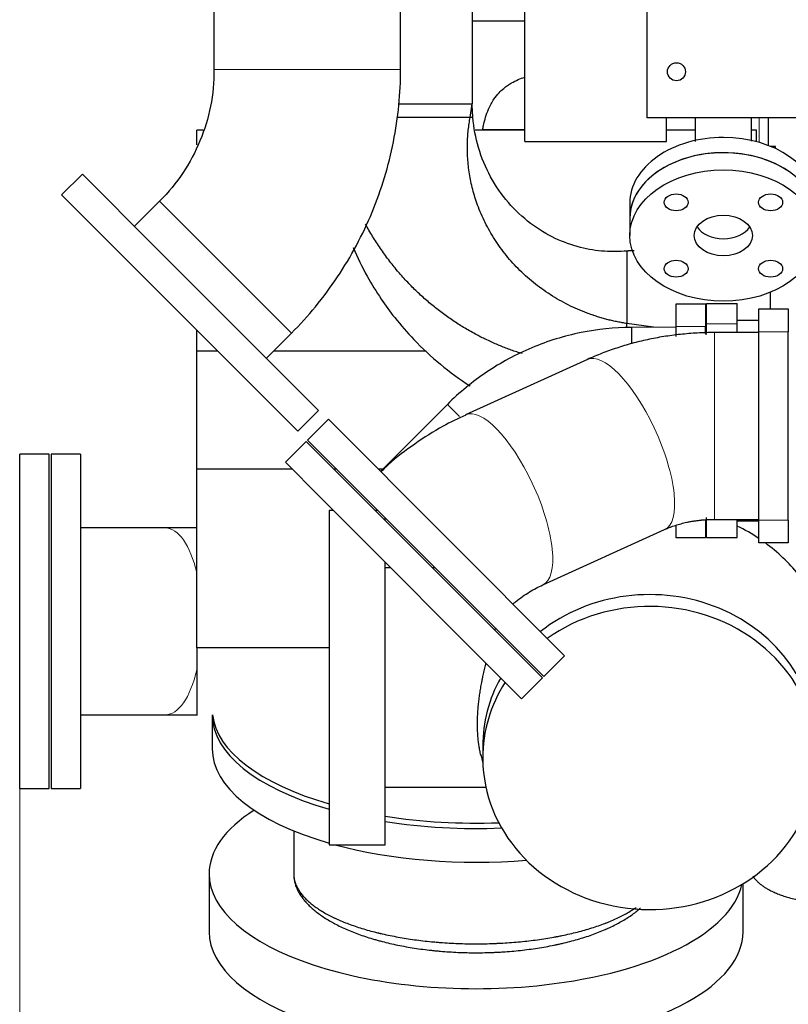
# Model space of a CAD drawing. Header units: inches. Extents: x 0 to 23760, y -13 to 16800.
# Tile 72 of 207: x 1778 to 2354, y 11481 to 12217. Entities that reach past the tile are written whole.
import ezdxf

# ---------------------------------------------------------------- set-up
doc = ezdxf.new("R2010")
doc.units = ezdxf.units.IN
doc.layers.add('254', color=7, linetype='Continuous', true_color=0xffffff)
doc.styles.add('latin_extended', font='simplex.shx')
doc.dimstyles.get("Standard").update_dxf_attribs({"dimtxt": 0.18, "dimasz": 0.18, "dimexe": 0.18, "dimexo": 0.0625, "dimgap": 0.09, "dimtad": 0, "dimtih": 1, "dimtoh": 1, "dimdec": 4, "dimzin": 0, "dimdsep": 46, "dimtxsty": 'Standard', "dimcen": 0.09, "dimadec": 0, "dimazin": 0, "dimtfac": 1, "dimtdec": 4, "dimtofl": 0, "dimtmove": 0, "dimatfit": 3, "dimfxl": 1, "dimtolj": 1, "dimtzin": 0, "dimarcsym": 0})

# ---------------------------------------------------------------- blocks, each defined once
blk = doc.blocks.new('_U9')
at = {"layer": '254', "color": 3, "linetype": 'Continuous', "lineweight": 13, "transparency": 16777216}
for p, q in [((8898.06, 13463.46), (8898.06, 9735.96)), ((1778.38, 11727.46), (1778.38, 9735.96)), ((1918.38, 9775.96), (8758.06, 9775.96))]:
    blk.add_line(p, q, dxfattribs=at)
at = {"layer": '254', "color": 3, "transparency": 16777216}
for points in [[(1918.38, 9799.3), (1918.38, 9752.63), (1778.38, 9775.96)], [(8758.06, 9752.63), (8758.06, 9799.3), (8898.06, 9775.96)]]:
    blk.add_solid(points, dxfattribs=at)
at = {"layer": 'Defpoints', "color": 0, "transparency": 16777216}
for p in [(8898.06, 13503.46), (1778.38, 11767.46), (8898.06, 9775.96)]:
    blk.add_point(p, dxfattribs=at)
at = {"layer": '254', "color": 2, "lineweight": 13, "transparency": 16777216, "insert": (5104.89, 9985.96), "char_height": 140, "attachment_point": 1, "style": 'latin_extended'}
blk.add_mtext('\\A1;7120', dxfattribs=at)

msp = doc.modelspace()

# ---------------------------------------------------------------- linework, layer by layer
at = {"layer": '254', "color": 2, "linetype": 'Continuous', "lineweight": 25}
for p, q in [((1923.822, 12519.762), (1923.822, 12180.138)), ((2063.522, 12180.138), (2063.522, 12519.762)), ((2247.965, 12143.96), (2247.965, 12490.032)), ((2116.965, 12295.462), (2116.965, 12154.462)), ((2156.465, 12126.319), (2156.465, 12229.345)), ((2116.965, 12216.462), (2156.465, 12216.462)), ((2062.198, 12154.462), (2116.965, 12154.462)), ((2062.198, 12154.462), (2116.965, 12154.462)), ((2115.575, 12144.338), (2116.965, 12154.462)), ((2761.965, 12143.96), (2247.965, 12143.96)), ((2262.465, 12126.319), (2262.465, 12143.959)), ((2338.866, 12123.223), (2338.866, 12143.96)), ((1915.79, 12134.884), (1910.965, 12134.884)), ((1910.965, 12123.846), (1910.965, 12134.884)), ((2156.46, 12134.884), (2119.32, 12134.884)), ((2125.105, 12135.356), (2156.465, 12135.356)), ((2284.052, 12134.884), (2262.46, 12134.884)), ((2329.965, 12134.884), (2326.05, 12134.884)), ((2329.965, 12126.114), (2329.965, 12134.884)), ((2156.465, 12126.319), (2262.465, 12126.319)), ((2344.152, 12122.637), (2340.335, 12122.637)), ((2344.152, 12120.957), (2344.152, 12122.637)), ((1825.284, 12101.956), (1809.727, 12086.4)), ((1879.847, 12047.392), (1825.284, 12101.956)), ((1864.291, 12031.836), (1809.727, 12086.4)), ((1883.066, 12081.744), (1864.281, 12062.959)), ((2235.056, 12080.229), (2235.056, 12068.825)), ((2235.056, 12068.825), (2235.056, 12055.996)), ((2002.06, 11925.179), (1879.847, 12047.392)), ((1986.504, 11909.623), (1864.291, 12031.836)), ((2339.965, 12013.449), (2339.965, 12001.07)), ((2269.715, 11987.962), (2269.715, 12004.962)), ((2269.715, 12004.962), (2291.715, 12004.962)), ((2291.715, 12004.962), (2291.715, 11987.962)), ((2292.515, 11990.062), (2292.515, 12005.062)), ((2292.515, 12005.062), (2315.465, 12005.062)), ((2315.465, 11990.062), (2315.465, 12005.062)), ((2331.665, 11984.062), (2331.665, 12001.062)), ((2331.665, 12001.062), (2353.665, 12001.062)), ((2353.665, 12001.062), (2353.665, 11984.062)), ((2252.796, 11987.431), (2232.841, 11990.171)), ((2232.841, 11986.957), (2232.841, 11990.171)), ((2269.715, 11987.558), (2236.192, 11987.307)), ((2236.192, 11987.307), (2236.283, 11975.155)), ((2269.715, 11980.439), (2269.715, 11987.962)), ((2291.715, 11982.721), (2291.715, 11987.962)), ((2292.515, 11982.803), (2292.515, 11990.062)), ((2331.666, 11992.562), (2315.465, 11992.562)), ((2315.465, 11983.411), (2315.465, 11990.062)), ((1910.965, 11969.582), (1910.965, 11985.166)), ((1963.064, 11964.177), (1981.849, 11982.961)), ((2292.514, 11981.978), (2291.714, 11982.088)), ((2331.665, 11983.412), (2298.376, 11983.412)), ((2331.665, 11843.062), (2331.665, 11984.062)), ((2353.665, 11843.062), (2353.665, 11984.062)), ((1910.965, 11881.149), (1910.965, 11969.582)), ((1926.547, 11969.582), (1910.965, 11969.582)), ((2082.631, 11969.582), (1968.473, 11969.582)), ((2203.303, 11963.319), (2112.14, 11921.916)), ((2098.473, 11929.656), (2048.398, 11879.582)), ((1986.504, 11909.623), (2002.06, 11925.179)), ((2009.401, 11918.579), (1993.845, 11903.022)), ((2186.178, 11741.802), (2009.401, 11918.579)), ((1992.784, 11901.962), (1977.228, 11886.405)), ((1992.784, 11901.962), (2018.673, 11876.073)), ((2170.622, 11726.246), (1993.845, 11903.022)), ((1778.383, 11642.462), (1778.383, 11892.462)), ((1800.383, 11892.462), (1778.383, 11892.462)), ((1800.383, 11642.462), (1800.383, 11892.462)), ((1823.883, 11892.462), (1801.883, 11892.462)), ((1801.883, 11892.462), (1801.883, 11767.462)), ((1823.883, 11892.462), (1823.883, 11767.462)), ((1977.228, 11886.405), (2003.116, 11860.517)), ((1910.965, 11747.623), (1910.965, 11881.149)), ((1982.49, 11881.149), (1910.965, 11881.149)), ((2015.722, 11881.149), (2013.601, 11881.149)), ((2049.969, 11881.149), (2046.833, 11881.149)), ((2018.673, 11876.073), (2169.561, 11725.185)), ((2003.116, 11860.517), (2154.005, 11709.629)), ((2013.226, 11850.408), (2009.965, 11850.408)), ((2009.965, 11850.408), (2009.965, 11600.408)), ((2046.459, 11850.408), (2044.338, 11850.408)), ((2051.965, 11842.783), (2051.965, 11844.904)), ((2291.715, 11843.096), (2291.715, 11829.962)), ((2292.515, 11830.062), (2292.515, 11845.062)), ((2298.376, 11843.712), (2331.665, 11843.712)), ((2315.465, 11830.062), (2315.465, 11843.712)), ((2315.465, 11842.562), (2331.666, 11842.562)), ((2331.665, 11826.062), (2331.665, 11843.062)), ((2353.665, 11843.062), (2353.665, 11826.062)), ((1887.567, 11837.312), (1823.996, 11837.312)), ((2169.909, 11794.719), (2261.072, 11836.122)), ((2269.715, 11829.962), (2269.715, 11838.738)), ((2291.715, 11829.962), (2269.715, 11829.962)), ((2292.515, 11830.062), (2315.465, 11830.062)), ((2353.665, 11826.062), (2331.665, 11826.062)), ((2051.965, 11600.408), (2051.965, 11811.672)), ((2056.226, 11807.408), (2051.965, 11807.408)), ((2089.46, 11807.408), (2087.339, 11807.408)), ((1801.883, 11767.462), (1801.883, 11642.462)), ((1823.883, 11767.462), (1823.883, 11642.462)), ((1910.965, 11747.623), (1910.965, 11697.061)), ((2009.967, 11747.623), (1910.965, 11747.623)), ((2170.622, 11726.246), (2186.178, 11741.802)), ((2154.005, 11709.629), (2169.561, 11725.185)), ((2154.005, 11709.629), (2169.561, 11725.185)), ((1823.873, 11697.612), (1887.567, 11697.612)), ((1922.466, 11697.061), (1922.466, 11672.199)), ((2124.965, 11674.148), (2124.965, 11665.288)), ((2123.438, 11667.969), (2125.038, 11661.433)), ((1778.383, 11642.462), (1800.383, 11642.462)), ((1801.883, 11642.462), (1823.883, 11642.462)), ((2051.965, 11643.408), (2127.317, 11643.408)), ((1983.466, 11610.852), (1983.466, 11578.656)), ((2009.965, 11600.408), (2051.965, 11600.408)), ((1920.174, 11578.656), (1920.174, 11535.315)), ((1983.466, 11578.656), (1983.466, 11578.656)), ((2319.757, 11535.315), (2319.757, 11571.267)), ((1920.174, 11535.322), (1920.174, 11535.315))]:
    msp.add_line(p, q, dxfattribs=at)
at = {"layer": '254', "color": 110, "linetype": 'Continuous', "lineweight": 13}
for p, q in [((1923.822, 12180.138), (2063.522, 12180.138)), ((2331.929, 12143.96), (2331.929, 12125.567)), ((1883.066, 12081.744), (1981.849, 11982.961)), ((2291.715, 11987.962), (2269.715, 11987.962)), ((2292.515, 11990.062), (2315.465, 11990.062)), ((2298.376, 11983.412), (2298.376, 11921.625)), ((2353.665, 11984.062), (2331.665, 11984.062)), ((2203.303, 11963.319), (2203.302, 11963.318)), ((2098.473, 11929.656), (2107.544, 11920.585)), ((2112.14, 11921.916), (2112.095, 11921.895)), ((2298.376, 11921.625), (2298.376, 11843.713)), ((2331.665, 11843.062), (2353.665, 11843.062))]:
    msp.add_line(p, q, dxfattribs=at)
at = {"layer": '254', "color": 2, "linetype": 'Continuous', "lineweight": 25}
msp.add_polyline3d([(1983.466, 11578.656, 0), (1983.466, 11578.656, 0), (1983.466, 11578.656, 0), (1983.466, 11578.656, 0), (1983.466, 11578.656, 0), (1983.466, 11578.656, 0), (1983.466, 11578.656, 0), (1983.466, 11578.656, 0), (1983.466, 11578.656, 0), (1983.466, 11578.656, 0), (1983.466, 11578.656, 0), (1983.466, 11578.656, 0), (1983.466, 11578.656, 0), (1983.466, 11578.656, 0), (1983.466, 11578.656, 0), (1983.466, 11578.656, 0), (1983.466, 11578.656, 0), (1983.466, 11578.656, 0), (1983.466, 11578.656, 0), (1983.466, 11578.656, 0), (1983.466, 11578.656, 0), (1983.466, 11578.656, 0), (1983.466, 11578.656, 0), (1983.466, 11578.656, 0), (1983.466, 11578.656, 0), (1983.466, 11578.656, 0), (1983.466, 11578.656, 0), (1983.466, 11578.656, 0), (1983.466, 11578.656, 0), (1983.466, 11578.656, 0), (1983.466, 11578.656, 0), (1983.466, 11578.656, 0), (1983.466, 11578.656, 0), (1983.466, 11578.656, 0), (1983.466, 11578.656, 0), (1983.466, 11578.656, 0), (1983.466, 11578.656, 0), (1983.466, 11578.656, 0), (1983.466, 11578.656, 0), (1983.466, 11578.656, 0), (1983.466, 11578.656, 0), (1983.466, 11578.656, 0), (1983.466, 11578.656, 0), (1983.466, 11578.656, 0), (1983.466, 11578.656, 0), (1983.466, 11578.656, 0), (1983.466, 11578.656, 0), (1983.466, 11578.656, 0), (1983.466, 11578.656, 0), (1983.466, 11578.656, 0), (1983.466, 11578.656, 0)], dxfattribs=at)
msp.add_circle((2269.965, 12178.46), 6.75, dxfattribs=at)
for centre, major_axis, ratio, start_param, end_param in [((2305.056, 12080.229), (70, 0), 0.7014379, 1.5707958, 3.1416905), ((2305.056, 12080.229), (70, 0), 0.7014379, 0, 1.5707958), ((2305.056, 12068.825), (70, 0), 0.7014379, 0.7853961, 3.1416893), ((2305.056, 12068.825), (70, 0), 0.7014379, 1.5707958, 3.1416905), ((2305.056, 12068.825), (70, 0), 0.7014379, 0, 1.5707958), ((2305.056, 12068.825), (21.75, 0), 0.7014379, 3.5756252, 5.8491621), ((2249.965, 11728.572), (138, 0), 0.9066446, 0.9372322, 1.0762629), ((2249.965, 11728.572), (138, 0), 0.9066446, 0.6331812, 0.8933987), ((2249.965, 11674.148), (-125, 0), 0.9066446, 3.1415939, 5.4259245), ((2249.965, 11665.288), (-125, 0), 0.9066446, 0.0095242, 5.3733028), ((2249.965, 11674.148), (-125, 0), 0.9066446, 5.8153838, 6.2831853), ((2249.965, 11665.288), (-125, 0), 0.9066446, 5.7597187, 6.2831853), ((2119.966, 11697.481), (197.5, 0), 0.4297911, 3.1415927, 4.1215769), ((2119.965, 11701.616), (197.5, 0), 0.4305111, 3.1892108, 4.1216138), ((2119.966, 11672.199), (197.5, 0), 0.4297911, 3.1415927, 4.1215769), ((2249.965, 11674.148), (-125, 0), 0.9066446, 0, 0.0095242), ((2249.965, 11665.288), (-125, 0), 0.9066446, 0, 0.0095242), ((2119.966, 11578.656), (-199.792, 0), 0.4297911, 5.6945541, 6.2831853), ((2119.965, 11701.616), (197.5, 0), 0.4305111, 4.3608682, 4.7983824), ((2119.966, 11697.481), (197.5, 0), 0.4297911, 4.3608177, 4.8092361), ((2119.966, 11672.199), (197.5, 0), 0.4297911, 4.1495636, 4.9043005), ((2119.966, 11578.656), (-199.792, 0), 0.4297911, 0, 1.8288243), ((2119.966, 11578.656), (-199.792, 0), 0.4297911, 1.8288243, 3.0495294), ((2119.966, 11535.315), (-199.792, 0), 0.4297911, 0, 1.8288243), ((2119.966, 11535.315), (-199.792, 0), 0.4297911, 1.8288243, 3.1416174)]:
    msp.add_ellipse(centre, major_axis=major_axis, ratio=ratio, start_param=start_param, end_param=end_param, dxfattribs=at)
for centre, major_axis in [((2305.056, 12055.996), (70, 0)), ((2269.7, 12080.795), (9, 0)), ((2340.411, 12080.795), (9, 0)), ((2305.056, 12055.996), (21.75, 0)), ((2269.7, 12031.196), (9, 0)), ((2340.411, 12031.196), (9, 0))]:
    msp.add_ellipse(centre, major_axis=major_axis, ratio=0.7014379, dxfattribs=at)
at = {"layer": '254', "color": 110, "linetype": 'Continuous', "lineweight": 13}
for centre, major_axis, ratio, start_param, end_param in [((2232.188, 11899.72), (-28.884, 63.598), 0.3483963, 4.7502637, 6.2831853), ((2141.025, 11858.317), (-28.884, 63.598), 0.3483963, 4.7502637, 6.2831853), ((2232.188, 11899.72), (-28.884, 63.598), 0.3483963, 3.141572, 4.7502637), ((2141.025, 11858.317), (-28.884, 63.598), 0.3483963, 3.1406884, 4.7502637), ((1887.567, 11767.462), (0, -69.85), 0.3920416, 2.1170407, 3.1415927), ((1887.567, 11767.462), (0, -69.85), 0.3920416, 0, 1.0244537)]:
    msp.add_ellipse(centre, major_axis=major_axis, ratio=ratio, start_param=start_param, end_param=end_param, dxfattribs=at)
at = {"layer": '254', "color": 2, "linetype": 'Continuous', "lineweight": 25}
for points, knots in [([(1923.822, 12180.138), (1923.879, 12170.805), (1922.197, 12152.731), (1914.118, 12126.52), (1901.297, 12102.273), (1889.705, 12088.304), (1883.066, 12081.744)], [0, 0, 0, 0, 0.2525365, 0.5, 0.7474635, 1, 1, 1, 1]), ([(1981.849, 11982.962), (1988.127, 11989.303), (2000.272, 12002.768), (2022.036, 12032.089), (2043.903, 12072.761), (2057.2, 12116.983), (2062.544, 12153.106), (2063.478, 12171.215), (2063.522, 12180.138)], [0, 0, 0, 0, 0.1220036, 0.2488758, 0.5, 0.7511242, 0.8779964, 1, 1, 1, 1]), ([(2125.003, 12135.374), (2125.165, 12136.335), (2126.129, 12141.517), (2128.415, 12149.328), (2132.756, 12157.437), (2136.771, 12162.51), (2141.156, 12166.636), (2147.422, 12170.975), (2152.988, 12173.36), (2156.454, 12174.435)], [0, 0, 0, 0, 0.0550062, 0.2973361, 0.4561986, 0.571483, 0.6611936, 0.7954066, 1, 1, 1, 1]), ([(2232.841, 12044.357), (2227.256, 12043.843), (2215.611, 12043.705), (2197.373, 12046.647), (2178.469, 12053.451), (2160.032, 12064.682), (2143.396, 12080.225), (2130.106, 12099.529), (2121.053, 12121.332), (2118.204, 12136.563), (2117.542, 12144.338)], [0, 0, 0, 0, 0.0982951, 0.20665, 0.324738, 0.4519427, 0.5862034, 0.7247649, 0.8639901, 1, 1, 1, 1]), ([(2284.056, 12143.88), (2284.056, 12141.401), (2284.056, 12135.359), (2284.056, 12129.54), (2284.056, 12126.194)], [0, 0, 0, 0, 0.4066553, 1, 1, 1, 1]), ([(2326.056, 12126.634), (2326.056, 12130.427), (2326.056, 12136.133), (2326.056, 12142.034), (2326.056, 12143.887)], [0, 0, 0, 0, 0.6882522, 1, 1, 1, 1]), ([(2028.002, 12047.056), (2031.109, 12039.711), (2037.541, 12026.519), (2048.217, 12009.122), (2059.854, 11993.217), (2074.313, 11976.575), (2093.005, 11959.22), (2107.735, 11948.494), (2115.455, 11943.54)], [0, 0, 0, 0, 0.1738475, 0.3197176, 0.4447516, 0.6034846, 0.8000159, 1, 1, 1, 1]), ([(2236.192, 11987.307), (2223.398, 11987.188), (2198.121, 11984.564), (2161.161, 11973.224), (2127.145, 11954.852), (2107.536, 11938.687), (2098.473, 11929.656)], [0, 0, 0, 0, 0.2476212, 0.5, 0.7523788, 1, 1, 1, 1]), ([(2112.189, 11921.679), (2106.428, 11919.181), (2093.405, 11912.839), (2073.975, 11900.352), (2058.465, 11888.683), (2050.551, 11881.06), (2048.746, 11879.249)], [0, 0, 0, 0, 0.2498519, 0.575352, 0.9014549, 1, 1, 1, 1]), ([(2147.594, 11780.369), (2148.201, 11780.934), (2152.155, 11784.505), (2159.949, 11789.597), (2166.646, 11793.23), (2169.904, 11794.673)], [0, 0, 0, 0, 0.0862272, 0.5581754, 1, 1, 1, 1]), ([(2123.631, 11667.185), (2123.451, 11667.908), (2123.279, 11668.645), (2122.89, 11670.432), (2122.68, 11671.495), (2122.293, 11673.678), (2122.116, 11674.799), (2121.916, 11676.239), (2121.878, 11676.529), (2121.821, 11676.966), (2121.803, 11677.113), (2121.766, 11677.406), (2121.677, 11678.141), (2121.595, 11678.882), (2121.414, 11680.675), (2121.313, 11681.888), (2121.151, 11684.349), (2121.028, 11686.844), (2120.965, 11690.69), (2121.003, 11693.323), (2121.081, 11695.991), (2121.141, 11697.343), (2121.261, 11699.397), (2121.306, 11700.086), (2121.406, 11701.473), (2121.462, 11702.167), (2121.641, 11704.253), (2121.78, 11705.648), (2122.093, 11708.443), (2122.268, 11709.844), (2122.651, 11712.652), (2122.86, 11714.06), (2123.309, 11716.883), (2123.55, 11718.298), (2124.063, 11721.135), (2124.334, 11722.557), (2124.656, 11724.161), (2124.692, 11724.34), (2124.764, 11724.696), (2124.801, 11724.875), (2124.91, 11725.409), (2125.132, 11726.477), (2125.36, 11727.54), (2125.823, 11729.661), (2126.143, 11731.067), (2126.767, 11733.726), (2127.071, 11734.98), (2127.38, 11736.229)], [0, 0, 0, 0, 0.0412956, 0.0412956, 0.0980203, 0.0980203, 0.154745, 0.154745, 0.1689262, 0.1689262, 0.1760168, 0.1760168, 0.1831074, 0.2114697, 0.2114697, 0.2681945, 0.2681945, 0.3249192, 0.3816439, 0.4383686, 0.4383686, 0.4950933, 0.4950933, 0.5234557, 0.5234557, 0.551818, 0.551818, 0.6085427, 0.6085427, 0.6652675, 0.6652675, 0.7219922, 0.7219922, 0.7787169, 0.7787169, 0.8354416, 0.8354416, 0.8425322, 0.8425322, 0.8496228, 0.8496228, 0.863804, 0.8921663, 0.8921663, 0.948891, 0.948891, 1, 1, 1, 1]), ([(1983.466, 11578.656), (1983.466, 11578.629), (1983.466, 11578.602), (1983.466, 11578.572), (1983.466, 11578.569), (1983.466, 11578.562), (1983.466, 11578.552), (1983.466, 11578.529), (1983.467, 11578.455), (1983.469, 11578.279), (1983.478, 11577.902), (1983.515, 11577.149), (1983.577, 11576.505), (1983.742, 11575.221), (1983.907, 11574.368), (1984.344, 11572.67), (1984.889, 11570.978), (1986.027, 11568.463), (1987, 11566.799), (1988.08, 11565.143), (1988.674, 11564.319), (1989.646, 11563.088), (1989.984, 11562.678), (1990.512, 11562.065), (1990.781, 11561.759), (1991.058, 11561.453), (1991.244, 11561.25), (1991.338, 11561.148), (1992.191, 11560.234), (1992.998, 11559.432), (1994.709, 11557.848), (1995.613, 11557.067), (1997.516, 11555.524), (1999.515, 11554.002), (2002.797, 11551.779), (2005.175, 11550.338), (2007.648, 11548.917), (2008.933, 11548.216), (2010.933, 11547.181), (2011.612, 11546.839), (2012.648, 11546.329), (2012.997, 11546.16), (2013.524, 11545.907), (2013.701, 11545.823), (2014.055, 11545.655), (2015.655, 11544.903), (2017.303, 11544.17), (2020.305, 11542.901), (2023.38, 11541.662), (2028.21, 11539.899), (2033.256, 11538.228), (2036.764, 11537.177), (2040.345, 11536.157), (2042.172, 11535.663), (2044.968, 11534.946), (2045.91, 11534.711), (2047.098, 11534.422), (2047.336, 11534.364), (2047.814, 11534.25), (2048.054, 11534.193), (2048.773, 11534.023), (2049.254, 11533.911), (2051.665, 11533.356), (2053.615, 11532.933), (2057.557, 11532.125), (2059.548, 11531.74), (2063.573, 11531.01), (2067.639, 11530.319), (2073.862, 11529.397), (2078.093, 11528.86), (2082.365, 11528.361), (2084.522, 11528.132), (2087.789, 11527.817), (2088.883, 11527.717), (2090.258, 11527.599), (2090.533, 11527.575), (2091.084, 11527.529), (2091.91, 11527.461), (2092.737, 11527.396), (2095.492, 11527.185), (2097.7, 11527.038), (2102.12, 11526.787), (2104.333, 11526.682), (2108.764, 11526.514), (2113.201, 11526.388), (2117.648, 11526.345), (2122.101, 11526.344), (2124.33, 11526.365), (2128.794, 11526.447), (2131.029, 11526.51), (2133.826, 11526.615), (2134.665, 11526.648), (2135.505, 11526.685), (2136.065, 11526.71), (2136.345, 11526.723), (2137.743, 11526.789), (2138.858, 11526.846), (2142.19, 11527.036), (2144.396, 11527.182), (2148.776, 11527.516), (2153.125, 11527.89), (2159.556, 11528.572), (2163.781, 11529.106), (2167.975, 11529.68), (2170.057, 11529.987), (2174.189, 11530.642), (2176.24, 11530.989), (2178.783, 11531.45), (2179.29, 11531.543), (2179.923, 11531.661), (2180.05, 11531.685), (2180.303, 11531.733), (2180.682, 11531.805), (2182.067, 11532.07), (2183.314, 11532.317), (2186.282, 11532.925), (2188.227, 11533.348), (2192.054, 11534.227), (2195.817, 11535.14), (2201.271, 11536.611), (2204.779, 11537.659), (2208.224, 11538.741), (2209.914, 11539.299), (2213.23, 11540.45), (2214.856, 11541.042), (2216.647, 11541.728), (2216.846, 11541.805), (2217.143, 11541.92), (2217.242, 11541.958), (2217.439, 11542.035), (2217.932, 11542.228), (2219.201, 11542.733), (2220.347, 11543.205), (2222.603, 11544.159), (2224.062, 11544.807), (2226.89, 11546.128), (2229.628, 11547.472), (2233.468, 11549.56), (2235.85, 11550.999), (2237.929, 11552.327), (2238.833, 11552.93), (2239.706, 11553.542)], [0, 0, 0, 0, 0.0005807, 0.0005807, 0.0006533, 0.0006533, 0.0007259, 0.0008711, 0.0011614, 0.0023228, 0.0046456, 0.0092913, 0.0185825, 0.0185825, 0.037165, 0.037165, 0.0557476, 0.0743301, 0.0929126, 0.0929126, 0.1114951, 0.1114951, 0.1207864, 0.1207864, 0.125432, 0.1277549, 0.1277549, 0.1300777, 0.1300777, 0.1486602, 0.1486602, 0.1672427, 0.1672427, 0.1858252, 0.2044078, 0.2229903, 0.2229903, 0.2415728, 0.2415728, 0.2508641, 0.2508641, 0.2555097, 0.2555097, 0.2578325, 0.2578325, 0.2601553, 0.2787379, 0.2787379, 0.2973204, 0.3159029, 0.3344854, 0.353068, 0.353068, 0.3716505, 0.3716505, 0.3809418, 0.3809418, 0.3832646, 0.3832646, 0.3855874, 0.3855874, 0.390233, 0.390233, 0.4088155, 0.4088155, 0.4273981, 0.4273981, 0.4459806, 0.4645631, 0.4831456, 0.4831456, 0.5017282, 0.5017282, 0.5110194, 0.5110194, 0.5133423, 0.5133423, 0.5156651, 0.5203107, 0.5203107, 0.5388932, 0.5388932, 0.5574757, 0.5574757, 0.5760583, 0.5946408, 0.5946408, 0.6132233, 0.6132233, 0.6318058, 0.6318058, 0.6364515, 0.6387743, 0.6387743, 0.6410971, 0.6410971, 0.6503884, 0.6503884, 0.6689709, 0.6689709, 0.6875534, 0.7061359, 0.7247185, 0.7247185, 0.743301, 0.743301, 0.7618835, 0.7618835, 0.7665292, 0.7665292, 0.7676906, 0.7676906, 0.768852, 0.7711748, 0.780466, 0.780466, 0.7990486, 0.7990486, 0.8176311, 0.8362136, 0.8547961, 0.8547961, 0.8733787, 0.8733787, 0.8919612, 0.8919612, 0.894284, 0.894284, 0.8954454, 0.8954454, 0.8966068, 0.9012525, 0.9105437, 0.9105437, 0.9291262, 0.9291262, 0.9477088, 0.9662913, 0.9848738, 0.9848738, 1, 1, 1, 1]), ([(1983.466, 11578.656), (1983.466, 11577.685), (1983.521, 11576.717), (1983.741, 11574.791), (1983.905, 11573.831), (1984.341, 11571.92), (1984.883, 11570.017), (1986.017, 11567.186), (1986.986, 11565.314), (1988.062, 11563.45), (1988.653, 11562.522), (1989.623, 11561.136), (1989.959, 11560.675), (1990.485, 11559.985), (1990.753, 11559.64), (1991.029, 11559.296), (1991.215, 11559.067), (1991.308, 11558.952), (1992.158, 11557.923), (1992.963, 11557.02), (1994.668, 11555.237), (1995.569, 11554.356), (1997.467, 11552.619), (1999.46, 11550.904), (2002.733, 11548.399), (2005.105, 11546.775), (2007.573, 11545.173), (2008.854, 11544.384), (2010.85, 11543.217), (2011.527, 11542.831), (2012.561, 11542.256), (2012.996, 11542.018), (2013.436, 11541.78), (2013.612, 11541.685), (2013.701, 11541.638), (2013.966, 11541.496), (2015.564, 11540.647), (2017.209, 11539.821), (2020.207, 11538.388), (2023.279, 11536.99), (2028.104, 11535), (2033.146, 11533.114), (2036.652, 11531.927), (2040.232, 11530.775), (2042.058, 11530.217), (2044.853, 11529.407), (2045.794, 11529.141), (2047.22, 11528.75), (2047.697, 11528.62), (2048.657, 11528.364), (2049.139, 11528.237), (2051.551, 11527.61), (2053.503, 11527.131), (2057.448, 11526.217), (2059.442, 11525.783), (2063.471, 11524.957), (2067.541, 11524.175), (2073.77, 11523.132), (2078.006, 11522.524), (2082.283, 11521.96), (2084.442, 11521.701), (2087.713, 11521.345), (2088.809, 11521.232), (2090.186, 11521.097), (2090.461, 11521.071), (2091.013, 11521.019), (2091.841, 11520.941), (2092.669, 11520.868), (2095.431, 11520.629), (2097.643, 11520.463), (2102.073, 11520.178), (2104.29, 11520.059), (2108.73, 11519.869), (2113.176, 11519.726), (2117.632, 11519.677), (2122.093, 11519.676), (2124.327, 11519.699), (2128.799, 11519.792), (2131.037, 11519.863), (2133.839, 11519.982), (2134.68, 11520.019), (2135.521, 11520.061), (2136.082, 11520.089), (2136.363, 11520.104), (2137.764, 11520.178), (2138.881, 11520.244), (2142.221, 11520.458), (2144.431, 11520.624), (2148.819, 11521.001), (2153.176, 11521.425), (2159.618, 11522.195), (2163.849, 11522.799), (2168.05, 11523.449), (2170.134, 11523.796), (2174.271, 11524.537), (2176.324, 11524.93), (2178.87, 11525.45), (2179.378, 11525.556), (2180.012, 11525.69), (2180.138, 11525.716), (2180.391, 11525.77), (2180.771, 11525.851), (2182.157, 11526.151), (2183.405, 11526.431), (2186.374, 11527.118), (2188.321, 11527.595), (2192.15, 11528.589), (2195.914, 11529.621), (2201.368, 11531.283), (2204.876, 11532.467), (2208.32, 11533.689), (2210.01, 11534.319), (2213.325, 11535.618), (2214.95, 11536.287), (2216.641, 11537.018), (2216.74, 11537.061), (2216.939, 11537.148), (2217.038, 11537.191), (2217.334, 11537.321), (2217.926, 11537.582), (2219.291, 11538.194), (2220.434, 11538.727), (2222.688, 11539.803), (2224.144, 11540.534), (2226.968, 11542.023), (2229.701, 11543.539), (2233.534, 11545.894), (2235.911, 11547.516), (2238.199, 11549.166), (2239.298, 11550.004), (2240.879, 11551.282), (2241.394, 11551.712), (2242.15, 11552.361), (2242.503, 11552.668), (2242.85, 11552.978), (2242.951, 11553.069)], [0, 0, 0, 0, 0.0182302, 0.0182302, 0.0364604, 0.0364604, 0.0546906, 0.0729208, 0.0911511, 0.0911511, 0.1093813, 0.1093813, 0.1184964, 0.1184964, 0.1230539, 0.1253327, 0.1253327, 0.1276115, 0.1276115, 0.1458417, 0.1458417, 0.1640719, 0.1640719, 0.1823021, 0.2005323, 0.2187625, 0.2187625, 0.2369927, 0.2369927, 0.2461078, 0.2461078, 0.2506654, 0.2518048, 0.2518048, 0.2529442, 0.2529442, 0.255223, 0.2734532, 0.2734532, 0.2916834, 0.3099136, 0.3281438, 0.346374, 0.346374, 0.3646042, 0.3646042, 0.3737193, 0.3737193, 0.3782769, 0.3782769, 0.3828344, 0.3828344, 0.4010646, 0.4010646, 0.4192949, 0.4192949, 0.4375251, 0.4557553, 0.4739855, 0.4739855, 0.4922157, 0.4922157, 0.5013308, 0.5013308, 0.5036096, 0.5036096, 0.5058884, 0.5104459, 0.5104459, 0.5286761, 0.5286761, 0.5469063, 0.5469063, 0.5651365, 0.5833668, 0.5833668, 0.601597, 0.601597, 0.6198272, 0.6198272, 0.6243847, 0.6266635, 0.6266635, 0.6289423, 0.6289423, 0.6380574, 0.6380574, 0.6562876, 0.6562876, 0.6745178, 0.692748, 0.7109782, 0.7109782, 0.7292084, 0.7292084, 0.7474387, 0.7474387, 0.7519962, 0.7519962, 0.7531356, 0.7531356, 0.754275, 0.7565538, 0.7656689, 0.7656689, 0.7838991, 0.7838991, 0.8021293, 0.8203595, 0.8385897, 0.8385897, 0.8568199, 0.8568199, 0.8750501, 0.8750501, 0.8761895, 0.8761895, 0.8773289, 0.8773289, 0.8796077, 0.8841652, 0.8932803, 0.8932803, 0.9115106, 0.9115106, 0.9297408, 0.947971, 0.9662012, 0.9662012, 0.9844314, 0.9844314, 0.9935465, 0.9935465, 0.9981041, 1, 1, 1, 1])]:
    msp.add_open_spline(points, degree=3, knots=knots, dxfattribs=at)
for points, degree in [([(2117.542, 12144.338), (2116.965, 12154.462)], 1), ([(2115.575, 12144.338), (2097.314, 12144.338), (2079.054, 12144.338), (2060.793, 12144.338)], 3), ([(2117.542, 12144.338), (2117.542, 12144.338), (2117.44, 12144.338), (2117.002, 12144.338), (2116.348, 12144.338), (2115.833, 12144.338), (2115.575, 12144.338)], 3), ([(2238.38, 12044.673), (2232.841, 12044.357)], 1), ([(2232.841, 12044.357), (2232.841, 12044.357), (2232.841, 12041.535), (2232.841, 12029.484), (2232.841, 12011.447), (2232.841, 11997.264), (2232.841, 11990.171)], 3), ([(2298.376, 11983.412), (2247.607, 11983.217), (2203.311, 11963.322)], 2), ([(2261.072, 11836.122), (2277.769, 11843.624), (2298.376, 11843.713)], 2), ([(1910.789, 11837.312), (1899.005, 11837.312), (1887.567, 11837.312)], 2), ([(2134.245, 11761.163), (2134.406, 11761.724), (2134.566, 11762.283), (2134.725, 11762.839)], 3), ([(1887.567, 11697.612), (1899.005, 11697.612), (1910.789, 11697.612)], 2), ([(1985.636, 11569.54), (1985.636, 11568.183)], 1)]:
    msp.add_open_spline(points, degree=degree, dxfattribs=at)
msp.add_rational_spline([(2232.841, 11990.171), (2204.278, 11994.594), (2154.058, 12024.398), (2121.099, 12070.94), (2111.152, 12121.127), (2115.575, 12144.338)], [1, 0.926776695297, 0.853553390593, 0.853553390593, 0.926776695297, 1], degree=2, dxfattribs=at)
for points, weights, degree, knots in [([(2154.428, 11967.664), (2119.286, 11978.352), (2057.525, 12027.395), (2037.217, 12064.51)], [0.883859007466, 0.853553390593, 0.853553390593, 0.887483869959], 2, [0, 0, 0, 0.4858812, 1, 1, 1]), ([(2327.215, 11576.945), (2331.53, 11570.022), (2341.352, 11563.649), (2355.839, 11559.626), (2391.183, 11554.547), (2423.78, 11555.069), (2444.359, 11565.947), (2453.218, 11577.334), (2454.385, 11579.519), (2455.002, 11581.818), (2455.002, 11584.173)], [0.997315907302, 0.991108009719, 0.994139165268, 1.01661171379, 1.01661171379, 0.958470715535, 1.01661171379, 1.01661171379, 1.01390807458, 1.01024984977, 1.00663175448], 4, [0, 0, 0, 0, 0, 0.3383713, 0.3383713, 0.3383713, 0.8826341, 0.8826341, 0.8826341, 1, 1, 1, 1, 1])]:
    msp.add_rational_spline(points, weights, degree=degree, knots=knots, dxfattribs=at)

# ---------------------------------------------------------------- dimensions: what is measured, and where the dimension line sits
at = {"layer": '254', "color": 2, "linetype": 'Continuous', "lineweight": 13}
dim = msp.add_linear_dim(base=(8898.056, 9775.962), p1=(1778.383, 11767.462), p2=(8898.056, 13503.462), dimstyle='Standard', override={"dimscale": 40, "dimtxt": 3.5, "dimasz": 3.5, "dimexe": 1, "dimexo": 1, "dimgap": 1.75, "dimtad": 1, "dimtih": 1, "dimtoh": 0, "dimdec": 0, "dimlfac": 1, "dimzin": 8, "dimdsep": 46, "dimlunit": 2, "dimtxsty": 'latin_extended', "dimsah": 1, "dimse1": 0, "dimse2": 0, "dimsd1": 0, "dimsd2": 0, "dimclrd": 3, "dimclre": 3, "dimclrt": 2, "dimtol": 0, "dimtm": -0.1, "dimtfac": 0.714286, "dimtdec": 3, "dimtofl": 1, "dimtmove": 0, "dimtzin": 8, "dimlwd": 13, "dimlwe": 13}, dxfattribs=at)
dim.commit()
dim.dimension.update_dxf_attribs({"geometry": '_U9', "text_midpoint": (5338.22, 9775.962), "dimtype": 160})

doc.saveas('drawing.dxf')
